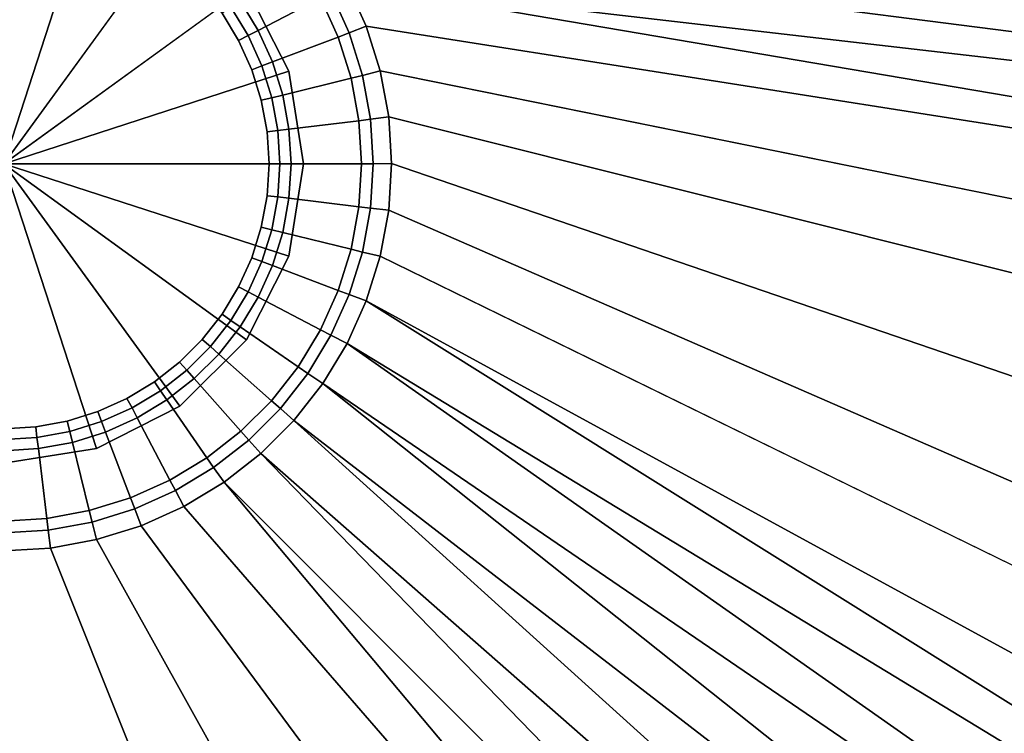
# Model space of a CAD drawing. Extents: x 0 to 1.55, y -0.75 to 0.
# Tile 53 of 77: x 0.78 to 0.88, y -0.32 to -0.25. Entities that reach past the tile are written whole.
import ezdxf

# ---------------------------------------------------------------- set-up
doc = ezdxf.new("R2010")
doc.units = 0
for name, color, linetype in [('L1_BECKEN_AUSSEN_0', 7, 'CONTINUOUS'), ('L2_BECKEN_INNEN_0', 7, 'CONTINUOUS'), ('L3_DRAIN_004_D60', 7, 'CONTINUOUS')]:
    doc.layers.add(name, color=color, linetype=linetype)

msp = doc.modelspace()

# ---------------------------------------------------------------- linework, layer by layer
at = {"layer": 'L1_BECKEN_AUSSEN_0', "color": 8}
for points, invisible_edges in [([(0.87929, -0.199905, 0.126787), (0.775, -0.375, 0.126787), (0.775, -0.199905, 0.126787), (0.87929, -0.199905, 0.126787)], 9), ([(0.775, -0.375, 0.126787), (0.87929, -0.199905, 0.126787), (1.157053, -0.375, 0.126787), (0.775, -0.375, 0.126787)], 11)]:
    msp.add_3dface(points, dxfattribs=dict(at, invisible_edges=invisible_edges))
at = {"layer": 'L2_BECKEN_INNEN_0', "color": 8}
for points, invisible_edges in [([(0.775, -0.236651, 0.153415), (0.775, -0.289726, 0.153415), (0.778203, -0.236845, 0.153415), (0.775, -0.236651, 0.153415)], 11), ([(0.778203, -0.236845, 0.153415), (0.775, -0.289726, 0.153415), (0.778203, -0.289532, 0.153415), (0.778203, -0.236845, 0.153415)], 13), ([(0.778203, -0.236845, 0.153415), (0.778203, -0.289532, 0.153415), (0.781359, -0.237422, 0.153415), (0.778203, -0.236845, 0.153415)], 11), ([(0.781359, -0.237422, 0.153415), (0.778203, -0.289532, 0.153415), (0.781359, -0.288954, 0.153415), (0.781359, -0.237422, 0.153415)], 13), ([(0.781359, -0.237422, 0.153415), (0.781359, -0.288954, 0.153415), (0.784423, -0.238376, 0.153415), (0.781359, -0.237422, 0.153415)], 11), ([(1.096644, -0.263255, 0.157574), (0.804075, -0.237444, 0.157419), (0.806968, -0.241131, 0.157419), (1.096644, -0.263255, 0.157574)], 8), ([(1.096644, -0.263255, 0.157574), (1.074888, -0.248089, 0.157475), (0.804075, -0.237444, 0.157419), (1.096644, -0.263255, 0.157574)], 8), ([(0.784423, -0.238376, 0.153415), (0.781359, -0.288954, 0.153415), (0.784423, -0.288001, 0.153415), (0.784423, -0.238376, 0.153415)], 13), ([(0.784423, -0.238376, 0.153415), (0.784423, -0.288001, 0.153415), (0.787349, -0.286686, 0.153415), (0.784423, -0.238376, 0.153415)], 13), ([(0.784423, -0.238376, 0.153415), (0.787349, -0.286686, 0.153415), (0.787349, -0.239691, 0.153415), (0.784423, -0.238376, 0.153415)], 11), ([(0.787349, -0.239691, 0.153415), (0.787349, -0.286686, 0.153415), (0.790095, -0.241349, 0.153415), (0.787349, -0.239691, 0.153415)], 11), ([(0.790095, -0.241349, 0.153415), (0.787349, -0.286686, 0.153415), (0.790095, -0.285028, 0.153415), (0.790095, -0.241349, 0.153415)], 13), ([(0.790095, -0.241349, 0.153415), (0.790095, -0.285028, 0.153415), (0.792621, -0.283052, 0.153415), (0.790095, -0.241349, 0.153415)], 13), ([(0.790095, -0.241349, 0.153415), (0.792621, -0.283052, 0.153415), (0.792621, -0.243325, 0.153415), (0.790095, -0.241349, 0.153415)], 11), ([(1.113341, -0.280243, 0.157646), (0.806968, -0.241131, 0.157419), (0.809394, -0.24514, 0.157419), (1.113341, -0.280243, 0.157646)], 8), ([(1.113341, -0.280243, 0.157646), (1.096644, -0.263255, 0.157574), (0.806968, -0.241131, 0.157419), (1.113341, -0.280243, 0.157646)], 8), ([(0.792621, -0.243325, 0.153415), (0.792621, -0.283052, 0.153415), (0.79489, -0.280786, 0.153415), (0.792621, -0.243325, 0.153415)], 13), ([(0.792621, -0.243325, 0.153415), (0.79489, -0.280786, 0.153415), (0.79489, -0.245591, 0.153415), (0.792621, -0.243325, 0.153415)], 11), ([(0.800482, -0.249833, 0.153895), (0.80449, -0.242861, 0.156912), (0.798684, -0.246863, 0.153895), (0.800482, -0.249833, 0.153895)], 9), ([(0.80449, -0.242861, 0.156912), (0.800482, -0.249833, 0.153895), (0.806728, -0.246559, 0.156912), (0.80449, -0.242861, 0.156912)], 9), ([(0.809613, -0.250079, 0.157419), (0.809394, -0.24514, 0.157419), (0.807778, -0.246008, 0.157419), (0.809613, -0.250079, 0.157419)], 9), ([(1.123896, -0.298619, 0.157718), (0.809394, -0.24514, 0.157419), (0.81132, -0.249412, 0.157419), (1.123896, -0.298619, 0.157718)], 8), ([(1.123896, -0.298619, 0.157718), (1.113341, -0.280243, 0.157646), (0.809394, -0.24514, 0.157419), (1.123896, -0.298619, 0.157718)], 8), ([(0.809394, -0.24514, 0.157419), (0.809613, -0.250079, 0.157419), (0.81132, -0.249412, 0.157419), (0.809394, -0.24514, 0.157419)], 9), ([(0.79489, -0.245591, 0.153415), (0.79489, -0.280786, 0.153415), (0.796869, -0.278263, 0.153415), (0.79489, -0.245591, 0.153415)], 13), ([(0.79489, -0.245591, 0.153415), (0.796869, -0.278263, 0.153415), (0.796869, -0.248113, 0.153415), (0.79489, -0.245591, 0.153415)], 11), ([(0.808504, -0.250499, 0.156912), (0.807778, -0.246008, 0.157419), (0.806728, -0.246559, 0.156912), (0.808504, -0.250499, 0.156912)], 9), ([(0.807778, -0.246008, 0.157419), (0.808504, -0.250499, 0.156912), (0.809613, -0.250079, 0.157419), (0.807778, -0.246008, 0.157419)], 9), ([(0.798529, -0.250856, 0.153415), (0.79776, -0.247499, 0.153415), (0.796869, -0.248113, 0.153415), (0.798529, -0.250856, 0.153415)], 9), ([(0.799488, -0.250354, 0.153415), (0.798684, -0.246863, 0.153895), (0.79776, -0.247499, 0.153415), (0.799488, -0.250354, 0.153415)], 9), ([(0.79776, -0.247499, 0.153415), (0.798529, -0.250856, 0.153415), (0.799488, -0.250354, 0.153415), (0.79776, -0.247499, 0.153415)], 9), ([(0.798684, -0.246863, 0.153895), (0.799488, -0.250354, 0.153415), (0.800482, -0.249833, 0.153895), (0.798684, -0.246863, 0.153895)], 9), ([(0.801908, -0.252997, 0.153895), (0.806728, -0.246559, 0.156912), (0.800482, -0.249833, 0.153895), (0.801908, -0.252997, 0.153895)], 9), ([(0.806728, -0.246559, 0.156912), (0.801908, -0.252997, 0.153895), (0.808504, -0.250499, 0.156912), (0.806728, -0.246559, 0.156912)], 9), ([(0.796869, -0.248113, 0.153415), (0.796869, -0.278263, 0.153415), (0.798529, -0.275521, 0.153415), (0.796869, -0.248113, 0.153415)], 13), ([(0.796869, -0.248113, 0.153415), (0.798529, -0.275521, 0.153415), (0.798529, -0.250856, 0.153415), (0.796869, -0.248113, 0.153415)], 11), ([(0.810943, -0.254341, 0.157419), (0.81132, -0.249412, 0.157419), (0.809613, -0.250079, 0.157419), (0.810943, -0.254341, 0.157419)], 9), ([(0.81132, -0.249412, 0.157419), (0.810943, -0.254341, 0.157419), (0.812715, -0.253884, 0.157419), (0.81132, -0.249412, 0.157419)], 9), ([(0.812715, -0.253884, 0.157419), (1.123896, -0.298619, 0.157718), (0.81132, -0.249412, 0.157419), (0.812715, -0.253884, 0.157419)], 9), ([(0.799846, -0.253778, 0.153415), (0.799488, -0.250354, 0.153415), (0.798529, -0.250856, 0.153415), (0.799846, -0.253778, 0.153415)], 9), ([(0.800858, -0.253395, 0.153415), (0.800482, -0.249833, 0.153895), (0.799488, -0.250354, 0.153415), (0.800858, -0.253395, 0.153415)], 9), ([(0.799488, -0.250354, 0.153415), (0.799846, -0.253778, 0.153415), (0.800858, -0.253395, 0.153415), (0.799488, -0.250354, 0.153415)], 9), ([(0.800482, -0.249833, 0.153895), (0.800858, -0.253395, 0.153415), (0.801908, -0.252997, 0.153895), (0.800482, -0.249833, 0.153895)], 9), ([(0.809791, -0.254625, 0.156912), (0.809613, -0.250079, 0.157419), (0.808504, -0.250499, 0.156912), (0.809791, -0.254625, 0.156912)], 9), ([(0.809613, -0.250079, 0.157419), (0.809791, -0.254625, 0.156912), (0.810943, -0.254341, 0.157419), (0.809613, -0.250079, 0.157419)], 9), ([(0.798529, -0.250856, 0.153415), (0.798529, -0.275521, 0.153415), (0.799846, -0.253778, 0.153415), (0.798529, -0.250856, 0.153415)], 11), ([(0.802942, -0.256311, 0.153895), (0.808504, -0.250499, 0.156912), (0.801908, -0.252997, 0.153895), (0.802942, -0.256311, 0.153895)], 9), ([(0.808504, -0.250499, 0.156912), (0.802942, -0.256311, 0.153895), (0.809791, -0.254625, 0.156912), (0.808504, -0.250499, 0.156912)], 9), ([(0.800801, -0.256838, 0.153415), (0.800858, -0.253395, 0.153415), (0.799846, -0.253778, 0.153415), (0.800801, -0.256838, 0.153415)], 9), ([(0.800858, -0.253395, 0.153415), (0.800801, -0.256838, 0.153415), (0.801852, -0.256579, 0.153415), (0.800858, -0.253395, 0.153415)], 9), ([(0.801852, -0.256579, 0.153415), (0.801908, -0.252997, 0.153895), (0.800858, -0.253395, 0.153415), (0.801852, -0.256579, 0.153415)], 9), ([(0.801908, -0.252997, 0.153895), (0.801852, -0.256579, 0.153415), (0.802942, -0.256311, 0.153895), (0.801908, -0.252997, 0.153895)], 9), ([(0.799846, -0.253778, 0.153415), (0.798529, -0.275521, 0.153415), (0.799846, -0.272599, 0.153415), (0.799846, -0.253778, 0.153415)], 13), ([(0.799846, -0.253778, 0.153415), (0.799846, -0.272599, 0.153415), (0.800801, -0.269539, 0.153415), (0.799846, -0.253778, 0.153415)], 13), ([(0.799846, -0.253778, 0.153415), (0.800801, -0.269539, 0.153415), (0.800801, -0.256838, 0.153415), (0.799846, -0.253778, 0.153415)], 11), ([(0.810571, -0.258875, 0.156912), (0.810943, -0.254341, 0.157419), (0.809791, -0.254625, 0.156912), (0.810571, -0.258875, 0.156912)], 9), ([(0.810943, -0.254341, 0.157419), (0.810571, -0.258875, 0.156912), (0.811748, -0.258732, 0.157419), (0.810943, -0.254341, 0.157419)], 9), ([(0.811748, -0.258732, 0.157419), (0.812715, -0.253884, 0.157419), (0.810943, -0.254341, 0.157419), (0.811748, -0.258732, 0.157419)], 9), ([(0.812715, -0.253884, 0.157419), (0.811748, -0.258732, 0.157419), (0.813561, -0.258491, 0.157419), (0.812715, -0.253884, 0.157419)], 9), ([(1.123896, -0.298619, 0.157718), (0.812715, -0.253884, 0.157419), (1.130504, -0.318332, 0.157747), (1.123896, -0.298619, 0.157718)], 9), ([(0.813561, -0.258491, 0.157419), (1.130504, -0.318332, 0.157747), (0.812715, -0.253884, 0.157419), (0.813561, -0.258491, 0.157419)], 9), ([(0.803568, -0.259724, 0.153895), (0.809791, -0.254625, 0.156912), (0.802942, -0.256311, 0.153895), (0.803568, -0.259724, 0.153895)], 9), ([(0.809791, -0.254625, 0.156912), (0.803568, -0.259724, 0.153895), (0.810571, -0.258875, 0.156912), (0.809791, -0.254625, 0.156912)], 9), ([(0.802454, -0.259859, 0.153415), (0.802942, -0.256311, 0.153895), (0.801852, -0.256579, 0.153415), (0.802454, -0.259859, 0.153415)], 9), ([(0.802942, -0.256311, 0.153895), (0.802454, -0.259859, 0.153415), (0.803568, -0.259724, 0.153895), (0.802942, -0.256311, 0.153895)], 9), ([(0.801379, -0.25999, 0.153415), (0.801852, -0.256579, 0.153415), (0.800801, -0.256838, 0.153415), (0.801379, -0.25999, 0.153415)], 9), ([(0.800801, -0.256838, 0.153415), (0.800801, -0.269539, 0.153415), (0.801379, -0.266387, 0.153415), (0.800801, -0.256838, 0.153415)], 13), ([(0.800801, -0.256838, 0.153415), (0.801379, -0.266387, 0.153415), (0.801379, -0.25999, 0.153415), (0.800801, -0.256838, 0.153415)], 11), ([(0.801852, -0.256579, 0.153415), (0.801379, -0.25999, 0.153415), (0.802454, -0.259859, 0.153415), (0.801852, -0.256579, 0.153415)], 9), ([(0.803778, -0.263188, 0.153895), (0.810571, -0.258875, 0.156912), (0.803568, -0.259724, 0.153895), (0.803778, -0.263188, 0.153895)], 9), ([(0.810571, -0.258875, 0.156912), (0.803778, -0.263188, 0.153895), (0.810833, -0.263188, 0.156912), (0.810571, -0.258875, 0.156912)], 9), ([(0.810833, -0.263188, 0.156912), (0.811748, -0.258732, 0.157419), (0.810571, -0.258875, 0.156912), (0.810833, -0.263188, 0.156912)], 9), ([(0.811748, -0.258732, 0.157419), (0.810833, -0.263188, 0.156912), (0.812018, -0.263188, 0.157419), (0.811748, -0.258732, 0.157419)], 9), ([(0.812018, -0.263188, 0.157419), (0.813561, -0.258491, 0.157419), (0.811748, -0.258732, 0.157419), (0.812018, -0.263188, 0.157419)], 9), ([(0.813561, -0.258491, 0.157419), (0.812018, -0.263188, 0.157419), (0.813844, -0.263167, 0.157419), (0.813561, -0.258491, 0.157419)], 9), ([(1.130504, -0.318332, 0.157747), (0.813561, -0.258491, 0.157419), (1.133968, -0.338678, 0.157758), (1.130504, -0.318332, 0.157747)], 9), ([(0.813844, -0.263167, 0.157419), (1.133968, -0.338678, 0.157758), (0.813561, -0.258491, 0.157419), (0.813844, -0.263167, 0.157419)], 9), ([(0.801573, -0.263188, 0.153415), (0.802454, -0.259859, 0.153415), (0.801379, -0.25999, 0.153415), (0.801573, -0.263188, 0.153415)], 9), ([(0.801379, -0.25999, 0.153415), (0.801379, -0.266387, 0.153415), (0.801573, -0.263188, 0.153415), (0.801379, -0.25999, 0.153415)], 9), ([(0.802454, -0.259859, 0.153415), (0.801573, -0.263188, 0.153415), (0.802656, -0.263188, 0.153415), (0.802454, -0.259859, 0.153415)], 9), ([(0.802656, -0.263188, 0.153415), (0.803568, -0.259724, 0.153895), (0.802454, -0.259859, 0.153415), (0.802656, -0.263188, 0.153415)], 9), ([(0.803568, -0.259724, 0.153895), (0.802656, -0.263188, 0.153415), (0.803778, -0.263188, 0.153895), (0.803568, -0.259724, 0.153895)], 9), ([(0.802454, -0.266517, 0.153415), (0.801573, -0.263188, 0.153415), (0.801379, -0.266387, 0.153415), (0.802454, -0.266517, 0.153415)], 9), ([(0.801573, -0.263188, 0.153415), (0.802454, -0.266517, 0.153415), (0.802656, -0.263188, 0.153415), (0.801573, -0.263188, 0.153415)], 9), ([(0.803568, -0.266652, 0.153895), (0.802656, -0.263188, 0.153415), (0.802454, -0.266517, 0.153415), (0.803568, -0.266652, 0.153895)], 9), ([(0.802656, -0.263188, 0.153415), (0.803568, -0.266652, 0.153895), (0.803778, -0.263188, 0.153895), (0.802656, -0.263188, 0.153415)], 9), ([(0.810571, -0.267502, 0.156912), (0.803778, -0.263188, 0.153895), (0.803568, -0.266652, 0.153895), (0.810571, -0.267502, 0.156912)], 9), ([(0.803778, -0.263188, 0.153895), (0.810571, -0.267502, 0.156912), (0.810833, -0.263188, 0.156912), (0.803778, -0.263188, 0.153895)], 9), ([(0.811748, -0.267644, 0.157419), (0.810833, -0.263188, 0.156912), (0.810571, -0.267502, 0.156912), (0.811748, -0.267644, 0.157419)], 9), ([(0.810833, -0.263188, 0.156912), (0.811748, -0.267644, 0.157419), (0.812018, -0.263188, 0.157419), (0.810833, -0.263188, 0.156912)], 9), ([(0.813561, -0.267843, 0.157419), (0.812018, -0.263188, 0.157419), (0.811748, -0.267644, 0.157419), (0.813561, -0.267843, 0.157419)], 9), ([(0.812018, -0.263188, 0.157419), (0.813561, -0.267843, 0.157419), (0.813844, -0.263167, 0.157419), (0.812018, -0.263188, 0.157419)], 9), ([(1.133968, -0.407441, 0.157758), (0.813844, -0.263167, 0.157419), (0.813561, -0.267843, 0.157419), (1.133968, -0.407441, 0.157758)], 9), ([(0.813844, -0.263167, 0.157419), (1.133968, -0.407441, 0.157758), (1.134741, -0.37306, 0.15778), (0.813844, -0.263167, 0.157419)], 9), ([(1.133968, -0.338678, 0.157758), (0.813844, -0.263167, 0.157419), (1.134741, -0.37306, 0.15778), (1.133968, -0.338678, 0.157758)], 9), ([(0.801852, -0.269798, 0.153415), (0.801379, -0.266387, 0.153415), (0.800801, -0.269539, 0.153415), (0.801852, -0.269798, 0.153415)], 9), ([(0.801379, -0.266387, 0.153415), (0.801852, -0.269798, 0.153415), (0.802454, -0.266517, 0.153415), (0.801379, -0.266387, 0.153415)], 9), ([(0.802942, -0.270066, 0.153895), (0.802454, -0.266517, 0.153415), (0.801852, -0.269798, 0.153415), (0.802942, -0.270066, 0.153895)], 9), ([(0.802454, -0.266517, 0.153415), (0.802942, -0.270066, 0.153895), (0.803568, -0.266652, 0.153895), (0.802454, -0.266517, 0.153415)], 9), ([(0.809791, -0.271752, 0.156912), (0.803568, -0.266652, 0.153895), (0.802942, -0.270066, 0.153895), (0.809791, -0.271752, 0.156912)], 9), ([(0.803568, -0.266652, 0.153895), (0.809791, -0.271752, 0.156912), (0.810571, -0.267502, 0.156912), (0.803568, -0.266652, 0.153895)], 9), ([(0.810943, -0.272035, 0.157419), (0.810571, -0.267502, 0.156912), (0.809791, -0.271752, 0.156912), (0.810943, -0.272035, 0.157419)], 9), ([(0.810571, -0.267502, 0.156912), (0.810943, -0.272035, 0.157419), (0.811748, -0.267644, 0.157419), (0.810571, -0.267502, 0.156912)], 9), ([(0.812715, -0.27245, 0.157419), (0.811748, -0.267644, 0.157419), (0.810943, -0.272035, 0.157419), (0.812715, -0.27245, 0.157419)], 9), ([(0.811748, -0.267644, 0.157419), (0.812715, -0.27245, 0.157419), (0.813561, -0.267843, 0.157419), (0.811748, -0.267644, 0.157419)], 9), ([(1.130504, -0.427788, 0.157747), (0.813561, -0.267843, 0.157419), (0.812715, -0.27245, 0.157419), (1.130504, -0.427788, 0.157747)], 9), ([(0.813561, -0.267843, 0.157419), (1.130504, -0.427788, 0.157747), (1.133968, -0.407441, 0.157758), (0.813561, -0.267843, 0.157419)], 9), ([(0.800858, -0.272982, 0.153415), (0.800801, -0.269539, 0.153415), (0.799846, -0.272599, 0.153415), (0.800858, -0.272982, 0.153415)], 9), ([(0.800801, -0.269539, 0.153415), (0.800858, -0.272982, 0.153415), (0.801852, -0.269798, 0.153415), (0.800801, -0.269539, 0.153415)], 9), ([(0.801908, -0.273379, 0.153895), (0.801852, -0.269798, 0.153415), (0.800858, -0.272982, 0.153415), (0.801908, -0.273379, 0.153895)], 9), ([(0.801852, -0.269798, 0.153415), (0.801908, -0.273379, 0.153895), (0.802942, -0.270066, 0.153895), (0.801852, -0.269798, 0.153415)], 9), ([(0.808504, -0.275877, 0.156912), (0.802942, -0.270066, 0.153895), (0.801908, -0.273379, 0.153895), (0.808504, -0.275877, 0.156912)], 9), ([(0.802942, -0.270066, 0.153895), (0.808504, -0.275877, 0.156912), (0.809791, -0.271752, 0.156912), (0.802942, -0.270066, 0.153895)], 9), ([(0.809613, -0.276297, 0.157419), (0.809791, -0.271752, 0.156912), (0.808504, -0.275877, 0.156912), (0.809613, -0.276297, 0.157419)], 9), ([(0.809791, -0.271752, 0.156912), (0.809613, -0.276297, 0.157419), (0.810943, -0.272035, 0.157419), (0.809791, -0.271752, 0.156912)], 9), ([(0.81132, -0.276923, 0.157419), (0.810943, -0.272035, 0.157419), (0.809613, -0.276297, 0.157419), (0.81132, -0.276923, 0.157419)], 9), ([(0.810943, -0.272035, 0.157419), (0.81132, -0.276923, 0.157419), (0.812715, -0.27245, 0.157419), (0.810943, -0.272035, 0.157419)], 9), ([(0.799488, -0.276023, 0.153415), (0.799846, -0.272599, 0.153415), (0.798529, -0.275521, 0.153415), (0.799488, -0.276023, 0.153415)], 9), ([(0.799846, -0.272599, 0.153415), (0.799488, -0.276023, 0.153415), (0.800858, -0.272982, 0.153415), (0.799846, -0.272599, 0.153415)], 9), ([(0.800482, -0.276544, 0.153895), (0.800858, -0.272982, 0.153415), (0.799488, -0.276023, 0.153415), (0.800482, -0.276544, 0.153895)], 9), ([(0.800858, -0.272982, 0.153415), (0.800482, -0.276544, 0.153895), (0.801908, -0.273379, 0.153895), (0.800858, -0.272982, 0.153415)], 9), ([(1.123896, -0.447501, 0.157718), (0.812715, -0.27245, 0.157419), (0.81132, -0.276923, 0.157419), (1.123896, -0.447501, 0.157718)], 9), ([(0.812715, -0.27245, 0.157419), (1.123896, -0.447501, 0.157718), (1.130504, -0.427788, 0.157747), (0.812715, -0.27245, 0.157419)], 9), ([(0.806728, -0.279818, 0.156912), (0.801908, -0.273379, 0.153895), (0.800482, -0.276544, 0.153895), (0.806728, -0.279818, 0.156912)], 9), ([(0.801908, -0.273379, 0.153895), (0.806728, -0.279818, 0.156912), (0.808504, -0.275877, 0.156912), (0.801908, -0.273379, 0.153895)], 9), ([(0.79776, -0.278877, 0.153415), (0.798529, -0.275521, 0.153415), (0.796869, -0.278263, 0.153415), (0.79776, -0.278877, 0.153415)], 9), ([(0.798529, -0.275521, 0.153415), (0.79776, -0.278877, 0.153415), (0.799488, -0.276023, 0.153415), (0.798529, -0.275521, 0.153415)], 9), ([(0.798684, -0.279514, 0.153895), (0.799488, -0.276023, 0.153415), (0.79776, -0.278877, 0.153415), (0.798684, -0.279514, 0.153895)], 9), ([(0.799488, -0.276023, 0.153415), (0.798684, -0.279514, 0.153895), (0.800482, -0.276544, 0.153895), (0.799488, -0.276023, 0.153415)], 9), ([(0.807778, -0.280368, 0.157419), (0.808504, -0.275877, 0.156912), (0.806728, -0.279818, 0.156912), (0.807778, -0.280368, 0.157419)], 9), ([(0.808504, -0.275877, 0.156912), (0.807778, -0.280368, 0.157419), (0.809613, -0.276297, 0.157419), (0.808504, -0.275877, 0.156912)], 9), ([(0.80449, -0.283516, 0.156912), (0.800482, -0.276544, 0.153895), (0.798684, -0.279514, 0.153895), (0.80449, -0.283516, 0.156912)], 9), ([(0.800482, -0.276544, 0.153895), (0.80449, -0.283516, 0.156912), (0.806728, -0.279818, 0.156912), (0.800482, -0.276544, 0.153895)], 9), ([(0.809394, -0.281194, 0.157419), (0.809613, -0.276297, 0.157419), (0.807778, -0.280368, 0.157419), (0.809394, -0.281194, 0.157419)], 9), ([(0.809613, -0.276297, 0.157419), (0.809394, -0.281194, 0.157419), (0.81132, -0.276923, 0.157419), (0.809613, -0.276297, 0.157419)], 9), ([(1.113341, -0.465877, 0.157646), (0.81132, -0.276923, 0.157419), (0.809394, -0.281194, 0.157419), (1.113341, -0.465877, 0.157646)], 8), ([(1.123896, -0.447501, 0.157718), (0.81132, -0.276923, 0.157419), (1.113341, -0.465877, 0.157646), (1.123896, -0.447501, 0.157718)], 8), ([(0.7957, -0.281502, 0.153415), (0.796869, -0.278263, 0.153415), (0.79489, -0.280786, 0.153415), (0.7957, -0.281502, 0.153415)], 9), ([(0.796869, -0.278263, 0.153415), (0.7957, -0.281502, 0.153415), (0.79776, -0.278877, 0.153415), (0.796869, -0.278263, 0.153415)], 9), ([(0.796541, -0.282246, 0.153895), (0.79776, -0.278877, 0.153415), (0.7957, -0.281502, 0.153415), (0.796541, -0.282246, 0.153895)], 9), ([(0.79776, -0.278877, 0.153415), (0.796541, -0.282246, 0.153895), (0.798684, -0.279514, 0.153895), (0.79776, -0.278877, 0.153415)], 9), ([(0.801821, -0.286917, 0.156912), (0.798684, -0.279514, 0.153895), (0.796541, -0.282246, 0.153895), (0.801821, -0.286917, 0.156912)], 9), ([(0.798684, -0.279514, 0.153895), (0.801821, -0.286917, 0.156912), (0.80449, -0.283516, 0.156912), (0.798684, -0.279514, 0.153895)], 9), ([(0.805465, -0.284189, 0.157419), (0.806728, -0.279818, 0.156912), (0.80449, -0.283516, 0.156912), (0.805465, -0.284189, 0.157419)], 9), ([(0.806728, -0.279818, 0.156912), (0.805465, -0.284189, 0.157419), (0.807778, -0.280368, 0.157419), (0.806728, -0.279818, 0.156912)], 9), ([(0.793339, -0.283861, 0.153415), (0.79489, -0.280786, 0.153415), (0.792621, -0.283052, 0.153415), (0.793339, -0.283861, 0.153415)], 9), ([(0.79489, -0.280786, 0.153415), (0.793339, -0.283861, 0.153415), (0.7957, -0.281502, 0.153415), (0.79489, -0.280786, 0.153415)], 9), ([(0.806968, -0.285203, 0.157419), (0.807778, -0.280368, 0.157419), (0.805465, -0.284189, 0.157419), (0.806968, -0.285203, 0.157419)], 9), ([(0.807778, -0.280368, 0.157419), (0.806968, -0.285203, 0.157419), (0.809394, -0.281194, 0.157419), (0.807778, -0.280368, 0.157419)], 9), ([(0.794083, -0.2847, 0.153895), (0.7957, -0.281502, 0.153415), (0.793339, -0.283861, 0.153415), (0.794083, -0.2847, 0.153895)], 9), ([(0.7957, -0.281502, 0.153415), (0.794083, -0.2847, 0.153895), (0.796541, -0.282246, 0.153895), (0.7957, -0.281502, 0.153415)], 9), ([(1.096644, -0.482865, 0.157574), (0.809394, -0.281194, 0.157419), (0.806968, -0.285203, 0.157419), (1.096644, -0.482865, 0.157574)], 8), ([(1.113341, -0.465877, 0.157646), (0.809394, -0.281194, 0.157419), (1.096644, -0.482865, 0.157574), (1.113341, -0.465877, 0.157646)], 8), ([(0.798761, -0.289973, 0.156912), (0.796541, -0.282246, 0.153895), (0.794083, -0.2847, 0.153895), (0.798761, -0.289973, 0.156912)], 9), ([(0.796541, -0.282246, 0.153895), (0.798761, -0.289973, 0.156912), (0.801821, -0.286917, 0.156912), (0.796541, -0.282246, 0.153895)], 9), ([(0.79071, -0.285918, 0.153415), (0.792621, -0.283052, 0.153415), (0.790095, -0.285028, 0.153415), (0.79071, -0.285918, 0.153415)], 9), ([(0.792621, -0.283052, 0.153415), (0.79071, -0.285918, 0.153415), (0.793339, -0.283861, 0.153415), (0.792621, -0.283052, 0.153415)], 9), ([(0.791348, -0.28684, 0.153895), (0.793339, -0.283861, 0.153415), (0.79071, -0.285918, 0.153415), (0.791348, -0.28684, 0.153895)], 9), ([(0.793339, -0.283861, 0.153415), (0.791348, -0.28684, 0.153895), (0.794083, -0.2847, 0.153895), (0.793339, -0.283861, 0.153415)], 9), ([(0.802709, -0.287703, 0.157419), (0.80449, -0.283516, 0.156912), (0.801821, -0.286917, 0.156912), (0.802709, -0.287703, 0.157419)], 9), ([(0.80449, -0.283516, 0.156912), (0.802709, -0.287703, 0.157419), (0.805465, -0.284189, 0.157419), (0.80449, -0.283516, 0.156912)], 9), ([(0.795355, -0.292638, 0.156912), (0.794083, -0.2847, 0.153895), (0.791348, -0.28684, 0.153895), (0.795355, -0.292638, 0.156912)], 9), ([(0.794083, -0.2847, 0.153895), (0.795355, -0.292638, 0.156912), (0.798761, -0.289973, 0.156912), (0.794083, -0.2847, 0.153895)], 9), ([(0.804075, -0.28889, 0.157419), (0.805465, -0.284189, 0.157419), (0.802709, -0.287703, 0.157419), (0.804075, -0.28889, 0.157419)], 9), ([(0.805465, -0.284189, 0.157419), (0.804075, -0.28889, 0.157419), (0.806968, -0.285203, 0.157419), (0.805465, -0.284189, 0.157419)], 9), ([(0.787852, -0.287643, 0.153415), (0.790095, -0.285028, 0.153415), (0.787349, -0.286686, 0.153415), (0.787852, -0.287643, 0.153415)], 9), ([(0.790095, -0.285028, 0.153415), (0.787852, -0.287643, 0.153415), (0.79071, -0.285918, 0.153415), (0.790095, -0.285028, 0.153415)], 9), ([(0.788374, -0.288635, 0.153895), (0.79071, -0.285918, 0.153415), (0.787852, -0.287643, 0.153415), (0.788374, -0.288635, 0.153895)], 9), ([(0.79071, -0.285918, 0.153415), (0.788374, -0.288635, 0.153895), (0.791348, -0.28684, 0.153895), (0.79071, -0.285918, 0.153415)], 9), ([(1.074888, -0.498031, 0.157475), (0.806968, -0.285203, 0.157419), (0.804075, -0.28889, 0.157419), (1.074888, -0.498031, 0.157475)], 8), ([(1.096644, -0.482865, 0.157574), (0.806968, -0.285203, 0.157419), (1.074888, -0.498031, 0.157475), (1.096644, -0.482865, 0.157574)], 8), ([(0.784807, -0.289012, 0.153415), (0.787349, -0.286686, 0.153415), (0.784423, -0.288001, 0.153415), (0.784807, -0.289012, 0.153415)], 9), ([(0.787349, -0.286686, 0.153415), (0.784807, -0.289012, 0.153415), (0.787852, -0.287643, 0.153415), (0.787349, -0.286686, 0.153415)], 9), ([(0.791652, -0.294873, 0.156912), (0.791348, -0.28684, 0.153895), (0.788374, -0.288635, 0.153895), (0.791652, -0.294873, 0.156912)], 9), ([(0.791348, -0.28684, 0.153895), (0.791652, -0.294873, 0.156912), (0.795355, -0.292638, 0.156912), (0.791348, -0.28684, 0.153895)], 9), ([(0.799548, -0.290859, 0.157419), (0.801821, -0.286917, 0.156912), (0.798761, -0.289973, 0.156912), (0.799548, -0.290859, 0.157419)], 9), ([(0.801821, -0.286917, 0.156912), (0.799548, -0.290859, 0.157419), (0.802709, -0.287703, 0.157419), (0.801821, -0.286917, 0.156912)], 9), ([(0.785205, -0.29006, 0.153895), (0.787852, -0.287643, 0.153415), (0.784807, -0.289012, 0.153415), (0.785205, -0.29006, 0.153895)], 9), ([(0.787852, -0.287643, 0.153415), (0.785205, -0.29006, 0.153895), (0.788374, -0.288635, 0.153895), (0.787852, -0.287643, 0.153415)], 9), ([(0.800758, -0.292203, 0.157419), (0.802709, -0.287703, 0.157419), (0.799548, -0.290859, 0.157419), (0.800758, -0.292203, 0.157419)], 9), ([(0.802709, -0.287703, 0.157419), (0.800758, -0.292203, 0.157419), (0.804075, -0.28889, 0.157419), (0.802709, -0.287703, 0.157419)], 9), ([(0.778334, -0.290605, 0.153415), (0.781359, -0.288954, 0.153415), (0.778203, -0.289532, 0.153415), (0.778334, -0.290605, 0.153415)], 9), ([(0.781359, -0.288954, 0.153415), (0.778334, -0.290605, 0.153415), (0.781618, -0.290004, 0.153415), (0.781359, -0.288954, 0.153415)], 9), ([(0.781618, -0.290004, 0.153415), (0.784423, -0.288001, 0.153415), (0.781359, -0.288954, 0.153415), (0.781618, -0.290004, 0.153415)], 9), ([(0.784423, -0.288001, 0.153415), (0.781618, -0.290004, 0.153415), (0.784807, -0.289012, 0.153415), (0.784423, -0.288001, 0.153415)], 9), ([(0.787706, -0.296647, 0.156912), (0.788374, -0.288635, 0.153895), (0.785205, -0.29006, 0.153895), (0.787706, -0.296647, 0.156912)], 9), ([(0.788374, -0.288635, 0.153895), (0.787706, -0.296647, 0.156912), (0.791652, -0.294873, 0.156912), (0.788374, -0.288635, 0.153895)], 9), ([(1.049094, -0.510399, 0.157357), (0.804075, -0.28889, 0.157419), (0.800758, -0.292203, 0.157419), (1.049094, -0.510399, 0.157357)], 8), ([(1.074888, -0.498031, 0.157475), (0.804075, -0.28889, 0.157419), (1.049094, -0.510399, 0.157357), (1.074888, -0.498031, 0.157475)], 8), ([(0.775, -0.289726, 0.153415), (0.778334, -0.290605, 0.153415), (0.778203, -0.289532, 0.153415), (0.775, -0.289726, 0.153415)], 9), ([(0.778334, -0.290605, 0.153415), (0.775, -0.289726, 0.153415), (0.775, -0.290806, 0.153415), (0.778334, -0.290605, 0.153415)], 9), ([(0.781887, -0.291092, 0.153895), (0.784807, -0.289012, 0.153415), (0.781618, -0.290004, 0.153415), (0.781887, -0.291092, 0.153895)], 9), ([(0.784807, -0.289012, 0.153415), (0.781887, -0.291092, 0.153895), (0.785205, -0.29006, 0.153895), (0.784807, -0.289012, 0.153415)], 9), ([(0.775, -0.290806, 0.153415), (0.778469, -0.291718, 0.153895), (0.778334, -0.290605, 0.153415), (0.775, -0.290806, 0.153415)], 9), ([(0.778469, -0.291718, 0.153895), (0.775, -0.290806, 0.153415), (0.775, -0.291927, 0.153895), (0.778469, -0.291718, 0.153895)], 9), ([(0.778469, -0.291718, 0.153895), (0.781618, -0.290004, 0.153415), (0.778334, -0.290605, 0.153415), (0.778469, -0.291718, 0.153895)], 9), ([(0.781618, -0.290004, 0.153415), (0.778469, -0.291718, 0.153895), (0.781887, -0.291092, 0.153895), (0.781618, -0.290004, 0.153415)], 9), ([(0.783575, -0.297932, 0.156912), (0.785205, -0.29006, 0.153895), (0.781887, -0.291092, 0.153895), (0.783575, -0.297932, 0.156912)], 9), ([(0.785205, -0.29006, 0.153895), (0.783575, -0.297932, 0.156912), (0.787706, -0.296647, 0.156912), (0.785205, -0.29006, 0.153895)], 9), ([(0.796029, -0.293612, 0.157419), (0.798761, -0.289973, 0.156912), (0.795355, -0.292638, 0.156912), (0.796029, -0.293612, 0.157419)], 9), ([(0.798761, -0.289973, 0.156912), (0.796029, -0.293612, 0.157419), (0.799548, -0.290859, 0.157419), (0.798761, -0.289973, 0.156912)], 9), ([(0.797066, -0.295092, 0.157419), (0.799548, -0.290859, 0.157419), (0.796029, -0.293612, 0.157419), (0.797066, -0.295092, 0.157419)], 9), ([(0.799548, -0.290859, 0.157419), (0.797066, -0.295092, 0.157419), (0.800758, -0.292203, 0.157419), (0.799548, -0.290859, 0.157419)], 9), ([(0.775, -0.291927, 0.153895), (0.779319, -0.298711, 0.156912), (0.778469, -0.291718, 0.153895), (0.775, -0.291927, 0.153895)], 9), ([(0.779319, -0.298711, 0.156912), (0.781887, -0.291092, 0.153895), (0.778469, -0.291718, 0.153895), (0.779319, -0.298711, 0.156912)], 9), ([(0.781887, -0.291092, 0.153895), (0.779319, -0.298711, 0.156912), (0.783575, -0.297932, 0.156912), (0.781887, -0.291092, 0.153895)], 9), ([(0.779319, -0.298711, 0.156912), (0.775, -0.291927, 0.153895), (0.775, -0.298972, 0.156912), (0.779319, -0.298711, 0.156912)], 9), ([(0.792203, -0.295922, 0.157419), (0.795355, -0.292638, 0.156912), (0.791652, -0.294873, 0.156912), (0.792203, -0.295922, 0.157419)], 9), ([(0.795355, -0.292638, 0.156912), (0.792203, -0.295922, 0.157419), (0.796029, -0.293612, 0.157419), (0.795355, -0.292638, 0.156912)], 9), ([(1.021311, -0.519245, 0.157263), (0.800758, -0.292203, 0.157419), (0.797066, -0.295092, 0.157419), (1.021311, -0.519245, 0.157263)], 8), ([(1.049094, -0.510399, 0.157357), (0.800758, -0.292203, 0.157419), (1.021311, -0.519245, 0.157263), (1.049094, -0.510399, 0.157357)], 8), ([(0.793052, -0.297515, 0.157419), (0.796029, -0.293612, 0.157419), (0.792203, -0.295922, 0.157419), (0.793052, -0.297515, 0.157419)], 9), ([(0.796029, -0.293612, 0.157419), (0.793052, -0.297515, 0.157419), (0.797066, -0.295092, 0.157419), (0.796029, -0.293612, 0.157419)], 9), ([(0.788127, -0.297754, 0.157419), (0.791652, -0.294873, 0.156912), (0.787706, -0.296647, 0.156912), (0.788127, -0.297754, 0.157419)], 9), ([(0.791652, -0.294873, 0.156912), (0.788127, -0.297754, 0.157419), (0.792203, -0.295922, 0.157419), (0.791652, -0.294873, 0.156912)], 9), ([(0.991106, -0.525709, 0.157179), (0.797066, -0.295092, 0.157419), (0.793052, -0.297515, 0.157419), (0.991106, -0.525709, 0.157179)], 8), ([(1.021311, -0.519245, 0.157263), (0.797066, -0.295092, 0.157419), (0.991106, -0.525709, 0.157179), (1.021311, -0.519245, 0.157263)], 8), ([(0.783859, -0.299082, 0.157419), (0.787706, -0.296647, 0.156912), (0.783575, -0.297932, 0.156912), (0.783859, -0.299082, 0.157419)], 9), ([(0.787706, -0.296647, 0.156912), (0.783859, -0.299082, 0.157419), (0.788127, -0.297754, 0.157419), (0.787706, -0.296647, 0.156912)], 9), ([(0.788774, -0.299437, 0.157419), (0.792203, -0.295922, 0.157419), (0.788127, -0.297754, 0.157419), (0.788774, -0.299437, 0.157419)], 9), ([(0.792203, -0.295922, 0.157419), (0.788774, -0.299437, 0.157419), (0.793052, -0.297515, 0.157419), (0.792203, -0.295922, 0.157419)], 9), ([(0.784296, -0.300831, 0.157419), (0.788127, -0.297754, 0.157419), (0.783859, -0.299082, 0.157419), (0.784296, -0.300831, 0.157419)], 9), ([(0.788127, -0.297754, 0.157419), (0.784296, -0.300831, 0.157419), (0.788774, -0.299437, 0.157419), (0.788127, -0.297754, 0.157419)], 9), ([(0.959187, -0.530013, 0.157134), (0.793052, -0.297515, 0.157419), (0.788774, -0.299437, 0.157419), (0.959187, -0.530013, 0.157134)], 9), ([(0.793052, -0.297515, 0.157419), (0.959187, -0.530013, 0.157134), (0.991106, -0.525709, 0.157179), (0.793052, -0.297515, 0.157419)], 9), ([(0.775, -0.298972, 0.156912), (0.779462, -0.299887, 0.157419), (0.779319, -0.298711, 0.156912), (0.775, -0.298972, 0.156912)], 9), ([(0.779462, -0.299887, 0.157419), (0.783575, -0.297932, 0.156912), (0.779319, -0.298711, 0.156912), (0.779462, -0.299887, 0.157419)], 9), ([(0.783575, -0.297932, 0.156912), (0.779462, -0.299887, 0.157419), (0.783859, -0.299082, 0.157419), (0.783575, -0.297932, 0.156912)], 9), ([(0.779462, -0.299887, 0.157419), (0.775, -0.298972, 0.156912), (0.775, -0.300156, 0.157419), (0.779462, -0.299887, 0.157419)], 9), ([(0.779682, -0.301675, 0.157419), (0.783859, -0.299082, 0.157419), (0.779462, -0.299887, 0.157419), (0.779682, -0.301675, 0.157419)], 9), ([(0.783859, -0.299082, 0.157419), (0.779682, -0.301675, 0.157419), (0.784296, -0.300831, 0.157419), (0.783859, -0.299082, 0.157419)], 9), ([(0.914263, -0.533861, 0.157097), (0.788774, -0.299437, 0.157419), (0.784296, -0.300831, 0.157419), (0.914263, -0.533861, 0.157097)], 9), ([(0.788774, -0.299437, 0.157419), (0.914263, -0.533861, 0.157097), (0.959187, -0.530013, 0.157134), (0.788774, -0.299437, 0.157419)], 9), ([(0.775, -0.300156, 0.157419), (0.779682, -0.301675, 0.157419), (0.779462, -0.299887, 0.157419), (0.775, -0.300156, 0.157419)], 9), ([(0.779682, -0.301675, 0.157419), (0.775, -0.300156, 0.157419), (0.775, -0.301958, 0.157419), (0.779682, -0.301675, 0.157419)], 9), ([(0.775, -0.301958, 0.157419), (0.873293, -0.535425, 0.157073), (0.779682, -0.301675, 0.157419), (0.775, -0.301958, 0.157419)], 9), ([(0.873293, -0.535425, 0.157073), (0.784296, -0.300831, 0.157419), (0.779682, -0.301675, 0.157419), (0.873293, -0.535425, 0.157073)], 9), ([(0.784296, -0.300831, 0.157419), (0.873293, -0.535425, 0.157073), (0.914263, -0.533861, 0.157097), (0.784296, -0.300831, 0.157419)], 9), ([(0.873293, -0.535425, 0.157073), (0.775, -0.301958, 0.157419), (0.775, -0.535474, 0.157084), (0.873293, -0.535425, 0.157073)], 9)]:
    msp.add_3dface(points, dxfattribs=dict(at, invisible_edges=invisible_edges))
at = {"layer": 'L3_DRAIN_004_D60', "color": 8}
for points, invisible_edges in [([(0.784283, -0.234657, 0.160604), (0.775, -0.233188, 0.160604), (0.775, -0.263188, 0.161602), (0.784283, -0.234657, 0.160604)], 8), ([(0.792658, -0.238918, 0.160604), (0.784283, -0.234657, 0.160604), (0.775, -0.263188, 0.161602), (0.792658, -0.238918, 0.160604)], 8), ([(0.799303, -0.245555, 0.160604), (0.792658, -0.238918, 0.160604), (0.775, -0.263188, 0.161602), (0.799303, -0.245555, 0.160604)], 8), ([(0.80357, -0.253918, 0.160604), (0.799303, -0.245555, 0.160604), (0.775, -0.263188, 0.161602), (0.80357, -0.253918, 0.160604)], 8), ([(0.799303, -0.245555, 0.159605), (0.80357, -0.253918, 0.160604), (0.80357, -0.253918, 0.159605), (0.799303, -0.245555, 0.159605)], 9), ([(0.80357, -0.253918, 0.160604), (0.799303, -0.245555, 0.159605), (0.799303, -0.245555, 0.160604), (0.80357, -0.253918, 0.160604)], 9), ([(0.805041, -0.263188, 0.160604), (0.80357, -0.253918, 0.160604), (0.775, -0.263188, 0.161602), (0.805041, -0.263188, 0.160604)], 8), ([(0.80357, -0.253918, 0.159605), (0.805041, -0.263188, 0.160604), (0.805041, -0.263188, 0.159605), (0.80357, -0.253918, 0.159605)], 9), ([(0.805041, -0.263188, 0.160604), (0.80357, -0.253918, 0.159605), (0.80357, -0.253918, 0.160604), (0.805041, -0.263188, 0.160604)], 9), ([(0.784283, -0.29172, 0.160604), (0.775, -0.263188, 0.161602), (0.775, -0.293188, 0.160604), (0.784283, -0.29172, 0.160604)], 8), ([(0.792658, -0.287459, 0.160604), (0.775, -0.263188, 0.161602), (0.784283, -0.29172, 0.160604), (0.792658, -0.287459, 0.160604)], 8), ([(0.799303, -0.280822, 0.160604), (0.775, -0.263188, 0.161602), (0.792658, -0.287459, 0.160604), (0.799303, -0.280822, 0.160604)], 8), ([(0.80357, -0.272459, 0.160604), (0.775, -0.263188, 0.161602), (0.799303, -0.280822, 0.160604), (0.80357, -0.272459, 0.160604)], 8), ([(0.805041, -0.263188, 0.160604), (0.775, -0.263188, 0.161602), (0.80357, -0.272459, 0.160604), (0.805041, -0.263188, 0.160604)], 8), ([(0.805041, -0.263188, 0.159605), (0.80357, -0.272459, 0.160604), (0.80357, -0.272459, 0.159605), (0.805041, -0.263188, 0.159605)], 9), ([(0.80357, -0.272459, 0.160604), (0.805041, -0.263188, 0.159605), (0.805041, -0.263188, 0.160604), (0.80357, -0.272459, 0.160604)], 9), ([(0.80357, -0.272459, 0.159605), (0.799303, -0.280822, 0.160604), (0.799303, -0.280822, 0.159605), (0.80357, -0.272459, 0.159605)], 9), ([(0.799303, -0.280822, 0.160604), (0.80357, -0.272459, 0.159605), (0.80357, -0.272459, 0.160604), (0.799303, -0.280822, 0.160604)], 9), ([(0.799303, -0.280822, 0.160604), (0.792658, -0.287459, 0.159605), (0.799303, -0.280822, 0.159605), (0.799303, -0.280822, 0.160604)], 9), ([(0.792658, -0.287459, 0.159605), (0.799303, -0.280822, 0.160604), (0.792658, -0.287459, 0.160604), (0.792658, -0.287459, 0.159605)], 9), ([(0.792658, -0.287459, 0.160604), (0.784283, -0.29172, 0.159605), (0.792658, -0.287459, 0.159605), (0.792658, -0.287459, 0.160604)], 9), ([(0.784283, -0.29172, 0.159605), (0.792658, -0.287459, 0.160604), (0.784283, -0.29172, 0.160604), (0.784283, -0.29172, 0.159605)], 9), ([(0.784283, -0.29172, 0.160604), (0.775, -0.293188, 0.159605), (0.784283, -0.29172, 0.159605), (0.784283, -0.29172, 0.160604)], 9), ([(0.775, -0.293188, 0.159605), (0.784283, -0.29172, 0.160604), (0.775, -0.293188, 0.160604), (0.775, -0.293188, 0.159605)], 9)]:
    msp.add_3dface(points, dxfattribs=dict(at, invisible_edges=invisible_edges))

doc.saveas('drawing.dxf')
